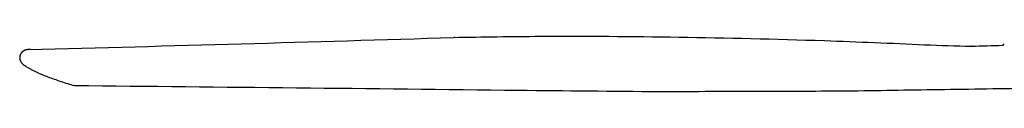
# Model space of a CAD drawing. Extents: x 1372 to 3774, y 1584 to 3487.
# Tile 1 of 28: x 1372 to 1867, y 1589 to 1617. Entities that reach past the tile are written whole.
import ezdxf

# ---------------------------------------------------------------- set-up
doc = ezdxf.new("R2010")
doc.units = 0
doc.layers.add('MAKE2D$VISIBLE$CURVAS', color=7, linetype='CONTINUOUS')

msp = doc.modelspace()

# ---------------------------------------------------------------- linework, layer by layer
at = {"layer": 'MAKE2D$VISIBLE$CURVAS', "color": 250}
for p, q in [((1590.29, 1615.95), (1590.27, 1615.95)), ((1374.45, 1601.99), (1374.45, 1601.99)), ((1399.79, 1591.65), (1399.79, 1591.65)), ((1399.79, 1591.65), (1399.85, 1591.64)), ((1399.85, 1591.64), (1399.85, 1591.64)), ((1400.05, 1591.72), (1400.05, 1591.72)), ((1693.54, 1588.66), (1693.53, 1588.66)), ((1787.5, 1588.95), (1787.45, 1588.95)), ((1787.52, 1588.95), (1787.5, 1588.95)), ((1787.56, 1588.95), (1787.52, 1588.95))]:
    msp.add_line(p, q, dxfattribs=at)
for points in [[(1633.59, 1616.52), (1637.84, 1616.54), (1642.11, 1616.56), (1646.39, 1616.56), (1650.68, 1616.56), (1654.99, 1616.56), (1659.31, 1616.55), (1663.65, 1616.54), (1668, 1616.52), (1672.36, 1616.49), (1676.74, 1616.46), (1681.13, 1616.42), (1685.54, 1616.38), (1689.96, 1616.33), (1694.39, 1616.28), (1698.83, 1616.22), (1703.29, 1616.15), (1707.76, 1616.08), (1712.25, 1616), (1716.75, 1615.92), (1721.26, 1615.83), (1725.78, 1615.74), (1730.32, 1615.64), (1734.86, 1615.54), (1739.43, 1615.43), (1744, 1615.31), (1748.58, 1615.19), (1753.18, 1615.06), (1757.79, 1614.93), (1762.41, 1614.79), (1767.04, 1614.65), (1771.68, 1614.5), (1776.34, 1614.34)], [(1376.79, 1609.89), (1376.63, 1609.88), (1376.48, 1609.87), (1376.31, 1609.86), (1376.15, 1609.84), (1375.98, 1609.81), (1375.82, 1609.78), (1375.66, 1609.75), (1375.5, 1609.71), (1375.34, 1609.66), (1375.18, 1609.61), (1375.07, 1609.58), (1374.97, 1609.54), (1374.86, 1609.5), (1374.76, 1609.45), (1374.66, 1609.41), (1374.55, 1609.36), (1374.45, 1609.31), (1374.36, 1609.25), (1374.26, 1609.2), (1374.16, 1609.14), (1374.07, 1609.08), (1373.97, 1609.02), (1373.88, 1608.95), (1373.79, 1608.88), (1373.7, 1608.81), (1373.62, 1608.74), (1373.55, 1608.68), (1373.48, 1608.62), (1373.41, 1608.55), (1373.34, 1608.49), (1373.28, 1608.42), (1373.22, 1608.35), (1373.15, 1608.28), (1373.09, 1608.2), (1373.04, 1608.13), (1372.98, 1608.05), (1372.92, 1607.98), (1372.87, 1607.9), (1372.82, 1607.82), (1372.77, 1607.74), (1372.72, 1607.65), (1372.68, 1607.57), (1372.64, 1607.49), (1372.6, 1607.41), (1372.56, 1607.33), (1372.53, 1607.25), (1372.5, 1607.17), (1372.47, 1607.09), (1372.44, 1607), (1372.41, 1606.92), (1372.39, 1606.83), (1372.37, 1606.75), (1372.34, 1606.66), (1372.33, 1606.58), (1372.31, 1606.49), (1372.29, 1606.4), (1372.28, 1606.31), (1372.27, 1606.19)], [(1372.27, 1606.19), (1372.26, 1606.1), (1372.26, 1606.01), (1372.25, 1605.92), (1372.25, 1605.83), (1372.25, 1605.74), (1372.26, 1605.64), (1372.26, 1605.55), (1372.27, 1605.46), (1372.28, 1605.37), (1372.29, 1605.28), (1372.3, 1605.19), (1372.32, 1605.1), (1372.33, 1605.01), (1372.35, 1604.93), (1372.38, 1604.84), (1372.4, 1604.75), (1372.43, 1604.64), (1372.46, 1604.54), (1372.5, 1604.44), (1372.53, 1604.34), (1372.57, 1604.24), (1372.61, 1604.14), (1372.66, 1604.05), (1372.71, 1603.95), (1372.75, 1603.86), (1372.8, 1603.76), (1372.86, 1603.67), (1372.91, 1603.58), (1372.97, 1603.49), (1373.03, 1603.4), (1373.09, 1603.31), (1373.15, 1603.23), (1373.22, 1603.14), (1373.29, 1603.05), (1373.36, 1602.96), (1373.44, 1602.87), (1373.51, 1602.79), (1373.59, 1602.71), (1373.67, 1602.63), (1373.75, 1602.55), (1373.83, 1602.47), (1373.92, 1602.4), (1374, 1602.33), (1374.09, 1602.26), (1374.18, 1602.19), (1374.27, 1602.12), (1374.36, 1602.05), (1374.45, 1601.99)], [(1399.79, 1591.65), (1398.96, 1591.89), (1398.14, 1592.13), (1397.34, 1592.37), (1396.54, 1592.61), (1395.63, 1592.89), (1394.74, 1593.17), (1393.86, 1593.45), (1393, 1593.73), (1392.15, 1594.01), (1391.31, 1594.29), (1390.49, 1594.58), (1389.68, 1594.86), (1388.89, 1595.14), (1388.11, 1595.43), (1387.34, 1595.71), (1386.59, 1596), (1385.85, 1596.29), (1385.13, 1596.57), (1384.42, 1596.86), (1383.72, 1597.15), (1383.28, 1597.34), (1382.85, 1597.52), (1382.42, 1597.71), (1382, 1597.9), (1381.59, 1598.08), (1381.18, 1598.27), (1380.77, 1598.46), (1380.37, 1598.65), (1379.99, 1598.83), (1379.61, 1599.02), (1379.24, 1599.2), (1378.87, 1599.39), (1378.51, 1599.58), (1378.16, 1599.76), (1377.81, 1599.95), (1377.46, 1600.14), (1377.13, 1600.33), (1376.81, 1600.51), (1376.48, 1600.7), (1376.17, 1600.89), (1375.86, 1601.07), (1375.56, 1601.26), (1375.26, 1601.45), (1374.96, 1601.64), (1374.7, 1601.81), (1374.45, 1601.99)]]:
    msp.add_lwpolyline(points, dxfattribs=at)
for centre, radius, start, end in [((469.85, 37342.77), 35744.38, 271.45392, 271.796253), ((1590.32, 1614.34), 1.61, 71.8915, 91.1186), ((1857.67, 2261.08), 649.52, 267.26436, 269.33868), ((1839.22, 2301.84), 690.32, 270.90904, 272.2083), ((1865.84, 1611.28), 0.749, 62.1032, 91.5769), ((1376.94, 1603.78), 6.11, 81.454, 91.2831), ((1850.15, 1610.4), 1.2, 68.7975, 89.1757), ((628.76, -81813.37), 83408.57, 89.3172068, 89.4703046), ((1796.18, -29723.28), 31312.11, 90.091821, 90.187812), ((2201.82, -24074.3), 25666.59, 90.822167, 90.924787)]:
    msp.add_arc(centre, radius, start, end, dxfattribs=at)
at = {"layer": 'MAKE2D$VISIBLE$CURVAS', "color": 250, "extrusion": (0, 0, -1)}
for centre, radius, start, end in [((-1646.43, -980.72), 2597.28, 88.76138, 89.7168), ((-1646.15, -2212.7), 3829.25, 91.94828, 92.702), ((-1894.21, 1587.5), 37.35, 41.0071, 42.4581), ((-1829.87, 21145.35), 19557.17, 270.399435, 270.606902), ((-1727.42, 11842.33), 10253.55, 269.664247, 269.896183), ((-1660.79, 14026.03), 12437.58, 268.979953, 269.204235)]:
    msp.add_arc(centre, radius, start, end, dxfattribs=at)

doc.saveas('drawing.dxf')
